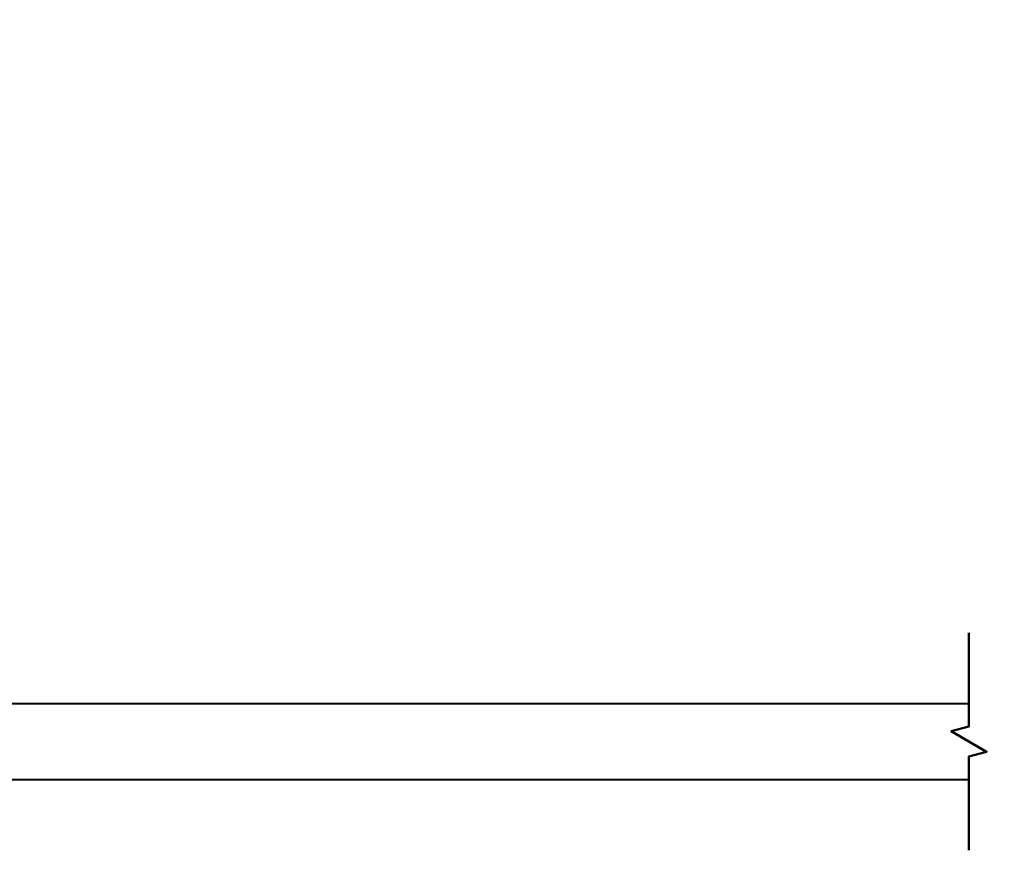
# Model space of a CAD drawing. Extents: x 895.2 to 908.7, y -8.3 to 0.7.
# Tile 7 of 9: x 901.7 to 903.4, y -3.2 to -1.7. Entities that reach past the tile are written whole.
import ezdxf

# ---------------------------------------------------------------- set-up
doc = ezdxf.new("R2010")
doc.units = 0
doc.header["$LTSCALE"] = 4
doc.header["$MEASUREMENT"] = 0
doc.layers.get('DEFPOINTS').update_dxf_attribs({"linetype": 'CONTINUOUS'})
for name, color, linetype, lineweight in [('Break Line (ANSI)', 7, 'CONTINUOUS', 50), ('Dimension', 140, 'CONTINUOUS', 25), ('Dimension @ 1', 140, 'CONTINUOUS', 25), ('Visible (ANSI)', 7, 'CONTINUOUS', 40)]:
    doc.layers.add(name, color=color, linetype=linetype, lineweight=lineweight)
doc.styles.get("Standard").update_dxf_attribs({"font": 'romans.shx'})
doc.dimstyles.get("Standard").update_dxf_attribs({"dimtxt": 0.15, "dimasz": 0.15, "dimexe": 0.0625, "dimexo": 0.0625, "dimgap": 0.0625, "dimtad": 0, "dimtih": 1, "dimtoh": 1, "dimzin": 0, "dimdsep": 46, "dimtxsty": 'Standard', "dimcen": 0.09, "dimadec": 0, "dimazin": 0, "dimtfac": 1, "dimtofl": 0, "dimtmove": 0, "dimatfit": 3, "dimfxl": 0, "dimtolj": 1, "dimtzin": 0, "dimarcsym": 0})

# ---------------------------------------------------------------- blocks, each defined once
blk = doc.blocks.new('*D0')
at = {"layer": 'DEFPOINTS', "color": 0}
for p in [(906.8364, -1.1338), (906.8364, -2.6514), (897.3636, -2.9755)]:
    blk.add_point(p, dxfattribs=at)
at = {"layer": 'Dimension', "color": 0, "lineweight": -2}
for p, q in [((898.3407, -1.1338), (898.4205, -1.0142)), ((898.4205, -1.0142), (898.5002, -1.2535)), ((897.3636, -2.913), (897.3636, -1.0713)), ((906.8364, -2.5889), (906.8364, -1.0713)), ((897.5136, -1.1338), (898.3407, -1.1338)), ((898.5002, -1.2535), (898.58, -1.1338)), ((898.58, -1.1338), (900.9403, -1.1338)), ((906.6864, -1.1338), (901.9867, -1.1338))]:
    blk.add_line(p, q, dxfattribs=at)
at = {"layer": 'Dimension', "color": 0}
for points in [[(897.5136, -1.1088), (897.5136, -1.1588), (897.3636, -1.1338)], [(906.6864, -1.1088), (906.6864, -1.1588), (906.8364, -1.1338)]]:
    blk.add_solid(points, dxfattribs=at)
at = {"layer": 'Dimension', "color": 0, "insert": (901.4635, -0.8945), "char_height": 0.15, "attachment_point": 2}
blk.add_mtext('\\A1;120.00\\P[3048.0]', dxfattribs=at)

msp = doc.modelspace()

# ---------------------------------------------------------------- linework, layer by layer
at = {"layer": 'Break Line (ANSI)', "flags": 128}
msp.add_lwpolyline([(903.3672, -3.1675), (903.3672, -3.0019), (903.3985, -2.9936), (903.336, -2.9575), (903.3672, -2.9491), (903.3672, -2.7835)], dxfattribs=at)
at = {"layer": 'Visible (ANSI)'}
for p, q in [((901.586, -2.9085), (903.3672, -2.9085)), ((901.5902, -3.0425), (903.3672, -3.0425))]:
    msp.add_line(p, q, dxfattribs=at)

# ---------------------------------------------------------------- dimensions: what is measured, and where the dimension line sits
at = {"layer": 'Dimension @ 1'}
dim = msp.add_linear_dim(base=(906.8364, -1.1338), p1=(897.3636, -2.9755), p2=(906.8364, -2.6514), angle=180, text='120.00\\P[3048.0]', dimstyle='Standard', override={"dimscale": 1, "dimpost": '\\X', "dimtix": 0, "dimtofl": 0, "dimtmove": 0, "dimatfit": 2}, dxfattribs=at)
dim.commit()
dim.dimension.update_dxf_attribs({"geometry": '*D0', "text_midpoint": (901.4635, -1.1338), "dimtype": 128})

doc.saveas('drawing.dxf')
